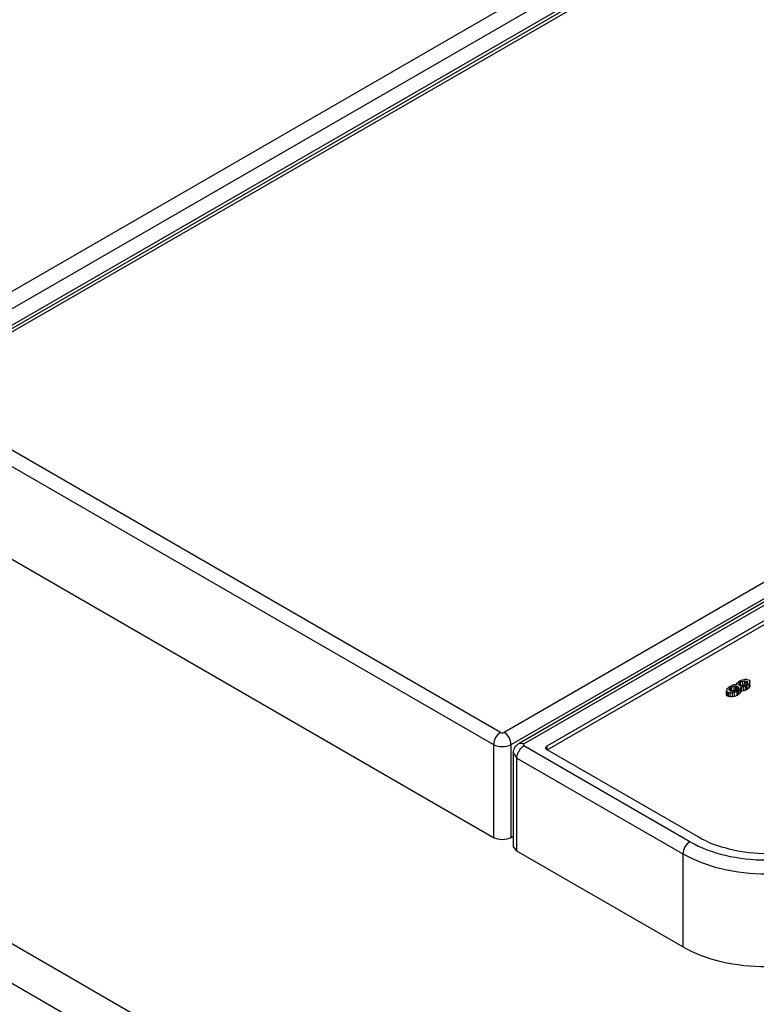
# Model space of a CAD drawing. Header units: millimetres. Extents: x 25 to 197, y 70 to 241.
# Tile 4 of 23: x 105 to 135, y 159 to 198. Entities that reach past the tile are written whole.
import ezdxf

# ---------------------------------------------------------------- set-up
doc = ezdxf.new("R2010")
doc.units = ezdxf.units.MM
doc.header["$LTSCALE"] = 20.234425
doc.layers.get('0').update_dxf_attribs({"linetype": 'CONTINUOUS'})

msp = doc.modelspace()

# ---------------------------------------------------------------- linework, layer by layer
at = {"color": 7, "linetype": 'Continuous'}
for p, q in [((134.685, 144.067), (28.619, 205.303)), ((27.913, 204.121), (133.979, 142.885)), ((133.438, 203.767), (100.063, 184.498)), ((134.586, 203.727), (100.273, 183.916)), ((100.876, 183.473), (135.286, 203.339)), ((101.076, 183.453), (135.486, 203.319)), ((100.556, 183.426), (134.869, 203.237)), ((159.392, 189.517), (124.982, 169.651)), ((125.265, 169.161), (159.674, 189.028)), ((159.897, 189.018), (125.585, 169.207)), ((125.785, 169.188), (160.097, 188.998)), ((126.721, 169.107), (160.096, 188.376)), ((126.721, 168.944), (160.096, 188.213)), ((124.841, 169.651), (101.076, 183.371)), ((100.793, 182.881), (124.558, 169.161)), ((124.558, 165.405), (100.793, 179.125)), ((134.061, 171.487), (134.116, 171.519)), ((134.116, 171.519), (134.224, 171.561)), ((134.16, 171.493), (134.259, 171.52)), ((134.313, 171.572), (134.224, 171.561)), ((134.259, 171.52), (134.33, 171.52)), ((134.259, 171.356), (134.259, 171.52)), ((134.349, 171.572), (134.313, 171.572)), ((134.33, 171.357), (134.33, 171.52)), ((134.33, 171.52), (134.383, 171.51)), ((134.349, 171.592), (134.377, 171.639)), ((134.349, 171.592), (134.349, 171.572)), ((134.377, 171.639), (134.431, 171.691)), ((134.383, 171.347), (134.383, 171.51)), ((134.383, 171.51), (134.419, 171.49)), ((134.431, 171.691), (134.486, 171.722)), ((134.438, 171.583), (134.457, 171.634)), ((134.456, 171.552), (134.438, 171.583)), ((134.491, 171.531), (134.456, 171.552)), ((134.457, 171.634), (134.494, 171.676)), ((134.457, 171.583), (134.457, 171.634)), ((134.486, 171.722), (134.593, 171.764)), ((134.544, 171.521), (134.491, 171.531)), ((134.494, 171.676), (134.53, 171.697)), ((134.494, 171.552), (134.494, 171.676)), ((134.53, 171.697), (134.602, 171.718)), ((134.53, 171.533), (134.53, 171.697)), ((134.53, 171.533), (134.602, 171.554)), ((134.634, 171.532), (134.544, 171.521)), ((134.593, 171.764), (134.674, 171.78)), ((134.602, 171.718), (134.691, 171.729)), ((134.602, 171.554), (134.602, 171.718)), ((134.691, 171.565), (134.602, 171.554)), ((134.706, 171.553), (134.634, 171.532)), ((134.732, 171.517), (134.642, 171.486)), ((134.772, 171.786), (134.674, 171.78)), ((134.691, 171.565), (134.691, 171.729)), ((134.691, 171.729), (134.744, 171.719)), ((134.742, 171.574), (134.706, 171.553)), ((134.786, 171.549), (134.732, 171.517)), ((134.732, 171.354), (134.732, 171.517)), ((134.778, 171.616), (134.742, 171.574)), ((134.744, 171.616), (134.744, 171.719)), ((134.744, 171.719), (134.78, 171.698)), ((134.772, 171.786), (134.835, 171.771)), ((134.797, 171.667), (134.778, 171.616)), ((134.78, 171.667), (134.78, 171.698)), ((134.78, 171.698), (134.797, 171.667)), ((134.859, 171.611), (134.786, 171.549)), ((134.786, 171.385), (134.786, 171.549)), ((134.835, 171.771), (134.87, 171.75)), ((134.886, 171.658), (134.859, 171.611)), ((134.859, 171.448), (134.859, 171.611)), ((134.87, 171.75), (134.896, 171.714)), ((134.886, 171.658), (134.896, 171.714)), ((134.886, 171.494), (134.886, 171.658)), ((134.896, 171.551), (134.886, 171.494)), ((134.896, 171.551), (134.896, 171.714)), ((133.961, 171.379), (133.951, 171.322)), ((133.951, 171.158), (133.951, 171.322)), ((133.977, 171.286), (133.951, 171.322)), ((133.977, 171.123), (133.951, 171.158)), ((133.961, 171.379), (133.989, 171.425)), ((133.977, 171.123), (133.977, 171.286)), ((134.03, 171.255), (133.977, 171.286)), ((134.03, 171.092), (133.977, 171.123)), ((133.989, 171.425), (134.061, 171.487)), ((134.03, 171.092), (134.03, 171.255)), ((134.093, 171.24), (134.03, 171.255)), ((134.059, 171.364), (134.06, 171.405)), ((134.076, 171.333), (134.059, 171.364)), ((134.06, 171.405), (134.106, 171.462)), ((134.06, 171.364), (134.06, 171.405)), ((134.112, 171.312), (134.076, 171.333)), ((134.093, 171.24), (134.191, 171.246)), ((134.093, 171.077), (134.093, 171.24)), ((134.106, 171.462), (134.16, 171.493)), ((134.106, 171.333), (134.106, 171.462)), ((134.165, 171.302), (134.112, 171.312)), ((134.125, 171.31), (134.16, 171.33)), ((134.16, 171.33), (134.16, 171.493)), ((134.16, 171.33), (134.259, 171.356)), ((134.237, 171.303), (134.165, 171.302)), ((134.272, 171.262), (134.191, 171.246)), ((134.191, 171.083), (134.191, 171.246)), ((134.335, 171.329), (134.237, 171.303)), ((134.33, 171.357), (134.259, 171.356)), ((134.38, 171.304), (134.272, 171.262)), ((134.272, 171.099), (134.272, 171.262)), ((134.38, 171.14), (134.272, 171.099)), ((134.39, 171.361), (134.335, 171.329)), ((134.434, 171.335), (134.38, 171.304)), ((134.38, 171.14), (134.38, 171.304)), ((134.434, 171.172), (134.38, 171.14)), ((134.435, 171.418), (134.39, 171.361)), ((134.419, 171.459), (134.419, 171.49)), ((134.419, 171.49), (134.436, 171.459)), ((134.506, 171.397), (134.434, 171.335)), ((134.434, 171.172), (134.434, 171.335)), ((134.506, 171.234), (134.434, 171.172)), ((134.436, 171.459), (134.435, 171.418)), ((134.506, 171.397), (134.525, 171.449)), ((134.506, 171.234), (134.506, 171.397)), ((134.525, 171.286), (134.506, 171.234)), ((134.525, 171.449), (134.526, 171.47)), ((134.525, 171.286), (134.525, 171.449)), ((134.526, 171.306), (134.525, 171.286)), ((134.526, 171.47), (134.561, 171.47)), ((134.526, 171.306), (134.526, 171.47)), ((134.561, 171.307), (134.526, 171.306)), ((134.642, 171.486), (134.561, 171.47)), ((134.561, 171.307), (134.561, 171.47)), ((134.642, 171.323), (134.561, 171.307)), ((134.642, 171.323), (134.642, 171.486)), ((134.732, 171.354), (134.642, 171.323)), ((134.786, 171.385), (134.732, 171.354)), ((134.859, 171.448), (134.786, 171.385)), ((134.886, 171.494), (134.859, 171.448)), ((134.093, 171.077), (134.03, 171.092)), ((134.191, 171.083), (134.093, 171.077)), ((134.272, 171.099), (134.191, 171.083)), ((124.558, 169.161), (124.558, 165.405)), ((125.265, 165.405), (125.265, 169.161)), ((125.785, 169.188), (125.585, 169.207)), ((125.356, 168.82), (125.356, 165.064)), ((125.356, 168.82), (125.502, 168.616)), ((132.475, 165.244), (125.785, 169.106)), ((126.721, 168.944), (126.721, 169.107)), ((132.802, 165.433), (126.721, 168.944)), ((125.502, 164.86), (125.502, 168.616)), ((125.502, 168.616), (132.192, 164.754)), ((125.356, 165.458), (125.265, 165.405)), ((125.502, 164.86), (125.356, 165.064)), ((132.192, 160.998), (125.502, 164.86)), ((132.192, 164.754), (132.192, 160.998))]:
    msp.add_line(p, q, dxfattribs=at)
for points, knots in [([(124.841, 169.651), (124.757, 169.603), (124.624, 169.45), (124.558, 169.258), (124.558, 169.161)], [0, 0, 0, 0, 0.500001, 1, 1, 1, 1]), ([(124.841, 169.651), (124.861, 169.639), (124.911, 169.629), (124.961, 169.639), (124.982, 169.651)], [0, 0, 0, 0, 0.49955, 1, 1, 1, 1]), ([(125.265, 169.161), (125.265, 169.258), (125.199, 169.45), (125.066, 169.603), (124.982, 169.651)], [0, 0, 0, 0, 0.500003, 1, 1, 1, 1]), ([(124.558, 169.161), (124.663, 169.101), (124.911, 169.053), (125.16, 169.101), (125.265, 169.161)], [0, 0, 0, 0, 0.500001, 1, 1, 1, 1]), ([(125.356, 168.82), (125.356, 168.898), (125.399, 169.056), (125.518, 169.169), (125.585, 169.207)], [0, 0, 0, 0, 0.500217, 1, 1, 1, 1]), ([(125.785, 169.188), (125.775, 169.182), (125.756, 169.167), (125.755, 169.143), (125.758, 169.134)], [0, 0, 0, 0, 0.551517, 1, 1, 1, 1]), ([(125.758, 169.134), (125.759, 169.131), (125.766, 169.12), (125.776, 169.111), (125.785, 169.106)], [0, 0, 0, 0, 0.224555, 1, 1, 1, 1]), ([(125.502, 168.616), (125.502, 168.628), (125.504, 168.677), (125.515, 168.726), (125.526, 168.762)], [0, 0, 0, 0, 0.234074, 1, 1, 1, 1]), ([(125.585, 168.895), (125.595, 168.913), (125.638, 168.979), (125.692, 169.039), (125.739, 169.075)], [0, 0, 0, 0, 0.260398, 1, 1, 1, 1]), ([(126.662, 169.025), (126.662, 169.033), (126.668, 169.068), (126.697, 169.093), (126.721, 169.107)], [0, 0, 0, 0, 0.220853, 1, 1, 1, 1]), ([(126.721, 168.944), (126.712, 168.949), (126.684, 168.968), (126.662, 169.001), (126.662, 169.025)], [0, 0, 0, 0, 0.293913, 1, 1, 1, 1]), ([(125.265, 165.405), (125.16, 165.345), (124.911, 165.297), (124.663, 165.345), (124.558, 165.405)], [0, 0, 0, 0, 0.499999, 1, 1, 1, 1]), ([(132.475, 165.244), (132.391, 165.195), (132.258, 165.042), (132.192, 164.851), (132.192, 164.754)], [0, 0, 0, 0, 0.499998, 1, 1, 1, 1]), ([(132.475, 165.244), (132.913, 164.991), (133.931, 164.622), (135.56, 164.445), (137.188, 164.622), (138.207, 164.991), (138.645, 165.244)], [0, 0, 0, 0, 0.237241, 0.5, 0.76276, 1, 1, 1, 1]), ([(138.459, 165.433), (138.057, 165.201), (137.123, 164.863), (135.63, 164.7), (134.137, 164.863), (133.203, 165.201), (132.802, 165.433)], [0, 0, 0, 0, 0.23724, 0.499999, 0.762759, 1, 1, 1, 1]), ([(132.192, 164.754), (132.67, 164.478), (133.782, 164.075), (135.56, 163.882), (137.337, 164.075), (138.449, 164.478), (138.927, 164.754)], [0, 0, 0, 0, 0.237238, 0.500001, 0.762763, 1, 1, 1, 1]), ([(138.927, 160.998), (138.449, 160.722), (137.337, 160.319), (135.56, 160.126), (133.782, 160.319), (132.67, 160.722), (132.192, 160.998)], [0, 0, 0, 0, 0.23724, 0.499999, 0.762759, 1, 1, 1, 1])]:
    msp.add_open_spline(points, degree=3, knots=knots, dxfattribs=at)
for points in [[(125.526, 168.762), (125.541, 168.808), (125.561, 168.853), (125.585, 168.895)], [(125.739, 169.075), (125.753, 169.086), (125.769, 169.097), (125.785, 169.106)]]:
    msp.add_open_spline(points, degree=3, dxfattribs=at)

doc.saveas('drawing.dxf')
